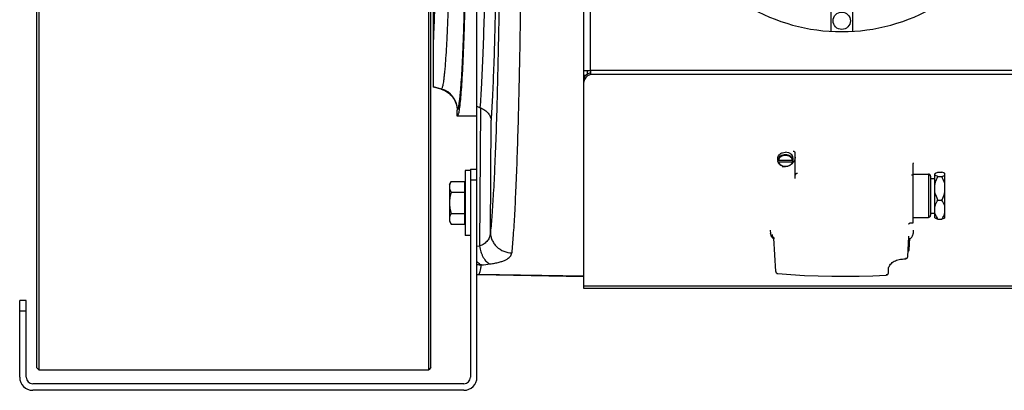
# Model space of a CAD drawing. Extents: x -3136 to 1181, y 8 to 2321.
# Tile 6 of 72: x -2163 to -1709, y 186 to 357. Entities that reach past the tile are written whole.
import ezdxf

# ---------------------------------------------------------------- set-up
doc = ezdxf.new("R2010")
doc.units = 0
doc.header["$LTSCALE"] = 65.395
doc.layers.get('0').update_dxf_attribs({"linetype": 'CONTINUOUS'})
doc.layers.add('3_ALL_AXES', color=7, linetype='CONTINUOUS')

msp = doc.modelspace()

# ---------------------------------------------------------------- linework, layer by layer
at = {"color": 7, "linetype": 'CONTINUOUS'}
for p, q in [((-2155.11, 678.63), (-2155.11, 196.63)), ((-2154.11, 679.63), (-2154.11, 195.63)), ((-1974.11, 195.63), (-1974.11, 679.63)), ((-1973.11, 196.63), (-1973.11, 678.63)), ((-1788.56, 361.06), (-1788.56, 351.78)), ((-1778.56, 361.06), (-1778.56, 351.78)), ((-1901.06, 333.72), (-1901.06, 331.98)), ((-1901.7, 331.39), (-1902.56, 331.39)), ((-1902.56, 328.28), (-1902.56, 329.25)), ((-1805.06, 283.94), (-1805.06, 295.68)), ((-1813.02, 292.5), (-1813.02, 293.01)), ((-1806.09, 292.25), (-1813.02, 292.25)), ((-1813.02, 291.73), (-1813.02, 292.25)), ((-1813.02, 291.73), (-1813.02, 291.72)), ((-1812.82, 292.37), (-1806.3, 292.37)), ((-1812.82, 291.61), (-1806.3, 291.61)), ((-1806.09, 292.5), (-1806.09, 293.01)), ((-1806.09, 291.73), (-1806.09, 292.25)), ((-1806.09, 291.72), (-1806.09, 291.73)), ((-1954.91, 288.13), (-1954.91, 192.13)), ((-1954.91, 288.13), (-1951.91, 288.13)), ((-1951.91, 192.13), (-1951.91, 288.13)), ((-1750.56, 263.43), (-1750.56, 290.75)), ((-1742.56, 284.93), (-1742.56, 266.93)), ((-1816.55, 260.01), (-1816.46, 258.44)), ((-1751.71, 263.43), (-1750.56, 263.43)), ((-1750.56, 260.01), (-1750.65, 258.44)), ((-1814.91, 256.31), (-1814.91, 256.3)), ((-1814.03, 240.9), (-1814.91, 256.3)), ((-1814.91, 256.3), (-1814.91, 256.3)), ((-1753.08, 247.78), (-1752.58, 257.04)), ((-1752.51, 250.93), (-1752.21, 256.3)), ((-1752.21, 256.3), (-1752.21, 256.3)), ((-1762.06, 240.32), (-1762.06, 241.81)), ((-1762.06, 241.81), (-1762.06, 241.81)), ((-2162.91, 192.13), (-2162.91, 227.64)), ((-2159.91, 227.64), (-2162.91, 227.64)), ((-2159.91, 192.13), (-2159.91, 227.64)), ((-2155.11, 196.63), (-2154.11, 195.63)), ((-2154.11, 195.63), (-1974.11, 195.63)), ((-1973.11, 196.63), (-1974.11, 195.63)), ((-1957.91, 189.13), (-2156.91, 189.13)), ((-1957.91, 186.13), (-2156.91, 186.13))]:
    msp.add_line(p, q, dxfattribs=at)
at = {"color": 6, "linetype": 'CONTINUOUS'}
for p, q in [((-1951.91, 288.13), (-1951.91, 587.13)), ((-1971.91, 325.98), (-1971.91, 549.28)), ((-1968.46, 325.06), (-1971.91, 325.98)), ((-1961.06, 312.64), (-1961.06, 315.4)), ((-1951.91, 312.63), (-1961.06, 312.63)), ((-1957.41, 287.63), (-1957.41, 257.63)), ((-1954.91, 287.63), (-1957.41, 287.63)), ((-1964.61, 281.13), (-1963.85, 282.44)), ((-1963.85, 282.44), (-1957.61, 282.44)), ((-1964.61, 281.13), (-1964.61, 264.13)), ((-1963.85, 277.54), (-1957.61, 277.54)), ((-1964.61, 264.13), (-1963.85, 262.81)), ((-1963.85, 267.72), (-1957.61, 267.72)), ((-1963.85, 262.81), (-1957.61, 262.81)), ((-1954.91, 257.63), (-1957.41, 257.63)), ((-1902.56, 238.52), (-1951.24, 239.37))]:
    msp.add_line(p, q, dxfattribs=at)
at = {"color": 3, "linetype": 'CONTINUOUS'}
for p, q in [((-1902.56, 329.25), (-1902.56, 546.01)), ((-1902.56, 333.72), (-1899.56, 333.72)), ((-1899.56, 333.72), (-1899.56, 331.79)), ((-1902.56, 233.04), (-1902.56, 328.28)), ((-1667.56, 233.04), (-1902.56, 233.04))]:
    msp.add_line(p, q, dxfattribs=at)
at = {"color": 9, "linetype": 'CONTINUOUS'}
for p, q in [((-1899.56, 333.72), (-1899.56, 541.54)), ((-1667.56, 333.72), (-1899.56, 333.72)), ((-1667.56, 331.79), (-1899.56, 331.79)), ((-1968.33, 325.16), (-1971.91, 326.12)), ((-1968.33, 325.16), (-1968.46, 325.06)), ((-1961.06, 315.4), (-1960.92, 315.5)), ((-1950.34, 316.48), (-1950.74, 252.68)), ((-1945.7, 259.02), (-1945.37, 310.84)), ((-1951.91, 283.13), (-1954.91, 283.13)), ((-1751.41, 285.5), (-1750.56, 285.5)), ((-1743.56, 285.93), (-1743.56, 265.93)), ((-1816.47, 258.45), (-1816.47, 258.58)), ((-1814.91, 256.32), (-1814.91, 256.3)), ((-1752.58, 256.96), (-1752.58, 256.99)), ((-1752.21, 256.3), (-1752.21, 256.32)), ((-1750.65, 258.58), (-1750.65, 258.45)), ((-1950.74, 252.68), (-1951.91, 252.54)), ((-1752.51, 250.96), (-1752.51, 250.93)), ((-1753.08, 247.78), (-1753.08, 247.81)), ((-1814.03, 240.94), (-1814.03, 240.9)), ((-1902.56, 238.76), (-1951.12, 239.61)), ((-1951.12, 239.61), (-1951.12, 239.61)), ((-1951.12, 239.61), (-1951.12, 239.61)), ((-1667.56, 234.12), (-1902.56, 234.12)), ((-2159.91, 222.64), (-2162.91, 222.64))]:
    msp.add_line(p, q, dxfattribs=at)
at = {"color": 2, "linetype": 'CONTINUOUS'}
for p, q in [((-1957.61, 282.44), (-1957.61, 262.81)), ((-1951.12, 239.61), (-1951.24, 239.37)), ((-1951.24, 239.37), (-1951, 239.61))]:
    msp.add_line(p, q, dxfattribs=at)
at = {"color": 7, "linetype": 'CONTINUOUS'}
for points in [[(-1752.63, 262.77), (-1752.63, 262.77), (-1752.63, 262.76), (-1752.63, 262.77), (-1752.63, 262.78), (-1752.62, 262.81), (-1752.6, 262.85), (-1752.58, 262.91), (-1752.53, 262.98), (-1752.47, 263.06), (-1752.4, 263.15), (-1752.3, 263.23), (-1752.19, 263.3), (-1752.06, 263.36), (-1751.91, 263.41), (-1751.74, 263.43), (-1751.71, 263.43)], [(-1816.47, 258.45), (-1816.44, 258.17), (-1816.35, 257.81), (-1816.22, 257.45), (-1816.04, 257.11), (-1815.82, 256.78), (-1815.55, 256.48), (-1815.23, 256.21)], [(-1815.23, 256.21), (-1814.89, 255.97), (-1814.89, 255.97)], [(-1814.89, 256.29), (-1814.9, 256.3), (-1814.91, 256.31), (-1814.91, 256.31)], [(-1752.58, 257.04), (-1752.57, 257.13), (-1752.57, 257.17), (-1752.57, 257.2), (-1752.57, 257.23), (-1752.56, 257.25), (-1752.56, 257.27), (-1752.56, 257.28), (-1752.56, 257.29), (-1752.56, 257.29)], [(-1752.23, 255.97), (-1751.89, 256.2), (-1751.57, 256.48), (-1751.3, 256.78), (-1751.07, 257.1), (-1750.89, 257.45), (-1750.76, 257.8), (-1750.68, 258.17), (-1750.65, 258.45)], [(-1752.21, 256.3), (-1752.21, 256.31), (-1752.21, 256.31)], [(-1762.06, 241.81), (-1762.04, 242.16), (-1761.95, 242.61), (-1761.81, 243.06), (-1761.61, 243.49), (-1761.35, 243.9), (-1761.04, 244.3), (-1760.68, 244.68), (-1760.27, 245.04), (-1759.82, 245.37), (-1759.33, 245.67), (-1758.8, 245.94), (-1758.24, 246.17), (-1757.66, 246.36), (-1757.06, 246.51), (-1756.45, 246.62), (-1755.98, 246.67)], [(-1813.12, 239.96), (-1807.01, 239.5), (-1800.71, 239.14), (-1794.41, 238.9), (-1788.1, 238.76), (-1781.78, 238.73), (-1775.46, 238.82), (-1769.15, 239.02), (-1763, 239.32)]]:
    msp.add_lwpolyline(points, dxfattribs=at)
for centre, radius, start, end in [((-1783.56, 437.63), 86, 209.2972, 330.7028), ((-1810.98, 292.63), 2.07, 169.3219, 179.9694), ((-1811, 292.63), 2.06, 180.0056, 185.3434), ((-1810.98, 292.63), 2.08, 185.3475, 190.6745), ((-1810.88, 292.12), 2.18, 190.6873, 195.008), ((-1808.24, 292.12), 2.18, 344.9914, 349.3127), ((-1808.13, 292.63), 2.07, 0.0306, 10.6781), ((-1808.14, 292.63), 2.08, 349.3255, 354.6525), ((-1808.12, 292.63), 2.06, 354.6566, 359.9944), ((-1743.56, 284.93), 1, 0, 90), ((-1743.56, 266.93), 1, 270, 360), ((-1753.51, 250.98), 1, 304.1141, 356.757), ((-1783.27, 582.2), 336.64, 274.6512, 274.9899), ((-1754.08, 247.84), 1, 274.9897, 356.8859), ((-1813.03, 240.96), 1, 183.2485, 265.2456), ((-1763.06, 240.32), 1, 273.2894, 359.9986), ((-2156.91, 192.13), 6, 180, 270), ((-2156.91, 192.13), 3, 180, 270), ((-1957.91, 192.13), 6, 270, 360), ((-1957.91, 192.13), 3, 270, 360)]:
    msp.add_arc(centre, radius, start, end, dxfattribs=at)
at = {"color": 9, "linetype": 'CONTINUOUS'}
for centre, radius, start, end in [((-1970.93, 315.49), 10.01, 0.0567, 74.9314), ((-1813.51, 258.04), 2.39, 232.5636, 234.4246), ((-1949.58, 254.21), 10.26, 256.9062, 268.5926), ((-2003.51, 689.95), 449.21, 276.8629, 277.3663)]:
    msp.add_arc(centre, radius, start, end, dxfattribs=at)
at = {"color": 6, "linetype": 'CONTINUOUS'}
msp.add_arc((-1952.86, 310.4), 6.59, 67.5369, 69.0597, dxfattribs=at)
at = {"color": 2, "linetype": 'CONTINUOUS'}
for centre, radius, start, end in [((-1950.81, 249.61), 10, 263.6984, 268.9293), ((-1950.93, 249.61), 10, 264.4232, 265.1802), ((-1950.93, 249.61), 10.01, 265.1806, 268.9652)]:
    msp.add_arc(centre, radius, start, end, dxfattribs=at)
at = {"color": 9, "linetype": 'CONTINUOUS'}
for points, knots in [([(-1968.33, 550.1), (-1968.29, 550.08), (-1968.21, 549.99), (-1968.06, 549.73), (-1967.88, 549.23), (-1967.68, 548.44), (-1967.49, 547.39), (-1967.29, 546.09), (-1967.1, 544.54), (-1966.91, 542.73), (-1966.64, 539.84), (-1966.33, 535.64), (-1965.98, 529.93), (-1965.66, 523.35), (-1965.36, 515.97), (-1965.09, 507.86), (-1964.85, 499.1), (-1964.65, 489.76), (-1964.41, 476.41), (-1964.22, 458.98), (-1964.14, 437.63), (-1964.22, 416.28), (-1964.41, 398.85), (-1964.65, 385.5), (-1964.85, 376.16), (-1965.09, 367.4), (-1965.36, 359.29), (-1965.66, 351.91), (-1965.98, 345.33), (-1966.33, 339.61), (-1966.64, 335.41), (-1966.91, 332.53), (-1967.1, 330.72), (-1967.29, 329.17), (-1967.49, 327.87), (-1967.68, 326.82), (-1967.88, 326.03), (-1968.06, 325.53), (-1968.21, 325.27), (-1968.29, 325.18), (-1968.33, 325.16)], [0, 0, 0, 0, 0.000637, 0.001501, 0.00401, 0.007616, 0.01234, 0.018183, 0.025137, 0.033186, 0.042317, 0.063745, 0.089223, 0.118525, 0.151377, 0.18748, 0.226496, 0.268065, 0.311797, 0.404111, 0.5, 0.595889, 0.688203, 0.731935, 0.773504, 0.81252, 0.848623, 0.881475, 0.910777, 0.936255, 0.957683, 0.966814, 0.974863, 0.981817, 0.98766, 0.992384, 0.99599, 0.998499, 0.999363, 1, 1, 1, 1]), ([(-1971.91, 347.36), (-1971.78, 350.12), (-1971.54, 356.03), (-1971.12, 369.2), (-1970.71, 387.82), (-1970.42, 412.01), (-1970.32, 437.63), (-1970.42, 463.25), (-1970.71, 487.44), (-1971.12, 506.06), (-1971.54, 519.23), (-1971.78, 525.14), (-1971.91, 527.9)], [0, 0, 0, 0, 0.04591, 0.098201, 0.218919, 0.355403, 0.5, 0.644598, 0.781081, 0.901799, 0.95409, 1, 1, 1, 1]), ([(-1960.92, 315.5), (-1960.88, 315.53), (-1960.81, 315.62), (-1960.66, 315.88), (-1960.5, 316.38), (-1960.31, 317.16), (-1960.13, 318.19), (-1959.94, 319.48), (-1959.75, 321.01), (-1959.57, 322.78), (-1959.32, 325.62), (-1959.02, 329.75), (-1958.68, 335.38), (-1958.37, 341.86), (-1958.08, 349.14), (-1957.81, 357.17), (-1957.57, 365.87), (-1957.36, 375.17), (-1957.11, 388.55), (-1956.88, 406.15), (-1956.8, 420.48), (-1956.78, 427.81)], [0, 0, 0, 0, 0.001263, 0.002983, 0.007964, 0.015102, 0.02443, 0.03595, 0.049647, 0.065499, 0.083477, 0.125668, 0.17588, 0.233704, 0.298662, 0.370215, 0.447768, 0.530673, 0.618239, 0.804389, 1, 1, 1, 1]), ([(-1948.29, 374.34), (-1948.4, 368.4), (-1948.66, 357.19), (-1949.17, 341.5), (-1949.75, 328.17), (-1950.23, 320.12), (-1950.51, 316.55)], [0, 0, 0, 0, 0.30801, 0.581616, 0.814154, 1, 1, 1, 1]), ([(-1941.59, 374.49), (-1941.75, 361.75), (-1942.06, 343.24), (-1942.65, 319.48), (-1943.14, 303.78), (-1943.69, 289.79), (-1944.29, 277.69), (-1944.93, 267.65), (-1945.43, 261.65), (-1945.7, 259.02)], [0, 0, 0, 0, 0.330887, 0.480528, 0.617038, 0.738676, 0.843897, 0.931369, 1, 1, 1, 1]), ([(-1943.37, 366.58), (-1943.48, 360.96), (-1943.72, 350.3), (-1944.18, 335.3), (-1944.71, 322.33), (-1945.14, 314.41), (-1945.37, 310.84)], [0, 0, 0, 0, 0.302416, 0.573359, 0.807435, 1, 1, 1, 1]), ([(-1931.85, 365), (-1932.02, 352.26), (-1932.33, 333.76), (-1932.92, 310.03), (-1933.4, 294.36), (-1933.94, 280.4), (-1934.52, 268.31), (-1935.14, 258.23), (-1935.62, 252.2), (-1935.88, 249.54)], [0, 0, 0, 0, 0.330936, 0.480261, 0.616419, 0.737801, 0.842978, 0.930715, 1, 1, 1, 1]), ([(-1805.06, 295.68), (-1805.06, 295.77), (-1805.12, 295.97), (-1805.35, 296.19), (-1805.68, 296.34), (-1805.93, 296.37), (-1806.06, 296.37)], [0, 0, 0, 0, 0.20746, 0.441923, 0.710139, 1, 1, 1, 1]), ([(-1809.56, 294.8), (-1809.97, 294.8), (-1810.78, 294.69), (-1811.85, 294.21), (-1812.67, 293.47), (-1812.96, 292.82), (-1813.02, 292.5)], [0, 0, 0, 0, 0.276257, 0.538896, 0.779612, 1, 1, 1, 1]), ([(-1806.3, 292.37), (-1806.36, 292.67), (-1806.64, 293.28), (-1807.4, 293.97), (-1808.42, 294.42), (-1809.56, 294.57), (-1810.7, 294.42), (-1811.71, 293.97), (-1812.48, 293.28), (-1812.76, 292.67), (-1812.82, 292.37)], [0, 0, 0, 0, 0.110255, 0.230684, 0.361996, 0.5, 0.638004, 0.769316, 0.889745, 1, 1, 1, 1]), ([(-1812.82, 291.61), (-1812.76, 291.3), (-1812.48, 290.7), (-1811.71, 290.01), (-1810.7, 289.56), (-1809.56, 289.41), (-1808.42, 289.56), (-1807.4, 290.01), (-1806.64, 290.7), (-1806.36, 291.3), (-1806.3, 291.61)], [0, 0, 0, 0, 0.110255, 0.230684, 0.361996, 0.5, 0.638004, 0.769316, 0.889745, 1, 1, 1, 1]), ([(-1806.09, 292.5), (-1806.15, 292.82), (-1806.45, 293.47), (-1807.26, 294.21), (-1808.34, 294.69), (-1809.15, 294.8), (-1809.56, 294.8)], [0, 0, 0, 0, 0.220388, 0.461105, 0.723744, 1, 1, 1, 1]), ([(-1805.06, 293.78), (-1805.06, 293.51), (-1805.12, 292.96), (-1805.51, 291.88), (-1806.07, 291.18), (-1806.51, 290.79)], [0, 0, 0, 0, 0.23919, 0.483493, 1, 1, 1, 1]), ([(-1750.65, 291.07), (-1750.65, 291.04), (-1750.64, 290.93), (-1750.6, 290.82), (-1750.56, 290.75)], [0, 0, 0, 0, 0.245455, 1, 1, 1, 1]), ([(-1809.21, 289.41), (-1809.36, 289.37), (-1809.97, 289.24), (-1810.59, 289.18), (-1811.06, 289.18)], [0, 0, 0, 0, 0.24804, 1, 1, 1, 1]), ([(-1804.06, 286.17), (-1804.19, 286.17), (-1804.44, 286.14), (-1804.77, 285.98), (-1805, 285.74), (-1805.06, 285.53), (-1805.06, 285.43)], [0, 0, 0, 0, 0.28288, 0.54768, 0.784719, 1, 1, 1, 1]), ([(-1945.7, 259.02), (-1945.73, 258.34), (-1945.97, 256.97), (-1946.97, 255.11), (-1948.61, 253.61), (-1949.99, 252.95), (-1950.74, 252.68)], [0, 0, 0, 0, 0.239096, 0.474598, 0.72333, 1, 1, 1, 1]), ([(-1945.7, 259.02), (-1945.69, 258.45), (-1945.57, 257.28), (-1945.03, 255.54), (-1944.11, 253.86), (-1942.42, 251.86), (-1939.65, 250.09), (-1937.11, 249.58), (-1935.88, 249.54)], [0, 0, 0, 0, 0.113787, 0.234826, 0.361814, 0.492766, 0.754671, 1, 1, 1, 1]), ([(-1815.69, 257.97), (-1815.69, 257.89), (-1815.68, 257.57), (-1815.63, 257.24), (-1815.57, 257.01)], [0, 0, 0, 0, 0.255421, 1, 1, 1, 1]), ([(-1815.57, 257.01), (-1815.4, 256.96), (-1815.15, 256.83), (-1814.95, 256.56), (-1814.91, 256.4), (-1814.91, 256.32)], [0, 0, 0, 0, 0.536447, 0.775796, 1, 1, 1, 1]), ([(-1815.57, 257.01), (-1815.53, 256.84), (-1815.37, 256.51), (-1815.11, 256.26), (-1814.96, 256.14)], [0, 0, 0, 0, 0.469803, 1, 1, 1, 1]), ([(-1950.74, 252.68), (-1950.59, 251.77), (-1950.26, 250.4), (-1949.6, 248.67), (-1949, 247.46), (-1948.31, 246.4), (-1947.37, 245.3), (-1946.52, 244.67), (-1945.92, 244.44)], [0, 0, 0, 0, 0.281815, 0.42376, 0.560892, 0.689334, 0.806223, 1, 1, 1, 1]), ([(-1949.83, 243.96), (-1950.02, 244.02), (-1950.81, 244.39), (-1951.47, 245), (-1951.91, 245.51)], [0, 0, 0, 0, 0.225151, 1, 1, 1, 1]), ([(-1945.92, 244.44), (-1945.16, 244.54), (-1943.74, 244.76), (-1941.74, 245.2), (-1940.03, 245.72), (-1938.6, 246.33), (-1937.47, 247.01), (-1936.63, 247.78), (-1936.07, 248.62), (-1935.91, 249.24), (-1935.88, 249.54)], [0, 0, 0, 0, 0.191038, 0.3619, 0.511588, 0.640365, 0.749785, 0.84282, 0.924132, 1, 1, 1, 1]), ([(-1753.95, 247.2), (-1753.95, 247.15), (-1753.95, 247.06), (-1753.96, 246.95), (-1753.97, 246.88), (-1753.98, 246.84), (-1753.99, 246.84)], [0, 0, 0, 0, 0.407148, 0.715686, 0.91232, 1, 1, 1, 1]), ([(-1951, 239.61), (-1950.94, 239.67), (-1950.83, 239.83), (-1950.61, 240.29), (-1950.37, 241.12), (-1950.09, 242.41), (-1949.92, 243.4), (-1949.83, 243.96)], [0, 0, 0, 0, 0.054815, 0.128266, 0.335426, 0.625728, 1, 1, 1, 1]), ([(-1762.96, 239.68), (-1762.97, 239.63), (-1762.97, 239.55), (-1762.97, 239.43), (-1762.98, 239.37), (-1762.99, 239.33), (-1763, 239.32)], [0, 0, 0, 0, 0.413461, 0.725155, 0.921558, 1, 1, 1, 1])]:
    msp.add_open_spline(points, degree=3, knots=knots, dxfattribs=at)
at = {"color": 6, "linetype": 'CONTINUOUS'}
for points, knots in [([(-1956.71, 427.81), (-1956.73, 420.17), (-1956.82, 405.25), (-1957.05, 386.92), (-1957.31, 373.01), (-1957.54, 363.37), (-1957.79, 354.37), (-1958.08, 346.09), (-1958.38, 338.61), (-1958.71, 331.99), (-1959.06, 326.29), (-1959.42, 321.55), (-1959.75, 318.23), (-1960.03, 316.09), (-1960.22, 314.88), (-1960.4, 314.04), (-1960.54, 313.5), (-1960.64, 313.19), (-1960.74, 312.95), (-1960.85, 312.75), (-1960.98, 312.64), (-1961.06, 312.64)], [0, 0, 0, 0, 0.19867, 0.3875, 0.476161, 0.559949, 0.638137, 0.710048, 0.77506, 0.832612, 0.88221, 0.923432, 0.955936, 0.968837, 0.979476, 0.987844, 0.99118, 0.993957, 0.996187, 0.997891, 1, 1, 1, 1]), ([(-1968.46, 325.06), (-1967.42, 324.78), (-1965.4, 323.86), (-1962.98, 321.6), (-1961.42, 318.67), (-1961.06, 316.49), (-1961.06, 315.4)], [0, 0, 0, 0, 0.25, 0.5, 0.750001, 1, 1, 1, 1]), ([(-1950.34, 316.48), (-1949.62, 316.19), (-1948.31, 315.49), (-1946.72, 314.11), (-1945.69, 312.54), (-1945.4, 311.39), (-1945.37, 310.84)], [0, 0, 0, 0, 0.29708, 0.559406, 0.790263, 1, 1, 1, 1]), ([(-1963.85, 282.44), (-1964.07, 282.06), (-1964.45, 281.28), (-1964.61, 280.41), (-1964.61, 279.99)], [0, 0, 0, 0, 0.514934, 1, 1, 1, 1]), ([(-1964.61, 279.99), (-1964.61, 279.57), (-1964.45, 278.71), (-1964.07, 277.92), (-1963.85, 277.54)], [0, 0, 0, 0, 0.485066, 1, 1, 1, 1]), ([(-1963.85, 277.54), (-1964.08, 276.74), (-1964.46, 275.12), (-1964.61, 273.46), (-1964.61, 272.63)], [0, 0, 0, 0, 0.500107, 1, 1, 1, 1]), ([(-1964.61, 272.63), (-1964.61, 271.8), (-1964.46, 270.14), (-1964.08, 268.52), (-1963.85, 267.72)], [0, 0, 0, 0, 0.499893, 1, 1, 1, 1]), ([(-1963.85, 267.72), (-1964.07, 267.34), (-1964.45, 266.55), (-1964.61, 265.69), (-1964.61, 265.27)], [0, 0, 0, 0, 0.514934, 1, 1, 1, 1]), ([(-1964.61, 265.27), (-1964.61, 265.17), (-1964.59, 264.76), (-1964.5, 264.35), (-1964.41, 264.05)], [0, 0, 0, 0, 0.247416, 1, 1, 1, 1]), ([(-1964.41, 264.05), (-1964.38, 263.95), (-1964.22, 263.52), (-1964.02, 263.11), (-1963.85, 262.81)], [0, 0, 0, 0, 0.243705, 1, 1, 1, 1])]:
    msp.add_open_spline(points, degree=3, knots=knots, dxfattribs=at)
at = {"color": 7, "linetype": 'CONTINUOUS'}
for points, knots in [([(-1902.56, 329.25), (-1902.56, 329.62), (-1902.41, 330.39), (-1901.77, 331.41), (-1900.79, 332.24), (-1899.99, 332.61), (-1899.56, 332.76)], [0, 0, 0, 0, 0.22687, 0.465743, 0.723454, 1, 1, 1, 1]), ([(-1812.82, 292.37), (-1812.87, 292.37), (-1812.96, 292.39), (-1813.02, 292.46), (-1813.02, 292.5)], [0, 0, 0, 0, 0.575072, 1, 1, 1, 1]), ([(-1813.02, 291.72), (-1813.01, 291.68), (-1812.95, 291.62), (-1812.86, 291.61), (-1812.82, 291.61)], [0, 0, 0, 0, 0.433214, 1, 1, 1, 1]), ([(-1806.13, 291.56), (-1806.22, 291.24), (-1806.54, 290.63), (-1807.35, 289.93), (-1808.39, 289.49), (-1809.56, 289.34), (-1810.72, 289.49), (-1811.76, 289.93), (-1812.58, 290.63), (-1812.9, 291.24), (-1812.98, 291.56)], [0, 0, 0, 0, 0.112692, 0.233887, 0.364138, 0.500007, 0.635874, 0.766121, 0.88731, 1, 1, 1, 1]), ([(-1806.09, 292.5), (-1806.09, 292.46), (-1806.16, 292.39), (-1806.25, 292.37), (-1806.3, 292.37)], [0, 0, 0, 0, 0.424928, 1, 1, 1, 1]), ([(-1806.3, 291.61), (-1806.25, 291.61), (-1806.17, 291.62), (-1806.1, 291.68), (-1806.09, 291.72)], [0, 0, 0, 0, 0.566786, 1, 1, 1, 1])]:
    msp.add_open_spline(points, degree=3, knots=knots, dxfattribs=at)
at = {"color": 3, "linetype": 'CONTINUOUS'}
for points, knots in [([(-1899.56, 331.79), (-1899.9, 331.68), (-1900.55, 331.39), (-1901.39, 330.79), (-1902.04, 330.06), (-1902.32, 329.49), (-1902.41, 329.2)], [0, 0, 0, 0, 0.271463, 0.5289, 0.771086, 1, 1, 1, 1]), ([(-1902.41, 329.2), (-1902.44, 329.12), (-1902.52, 328.83), (-1902.56, 328.51), (-1902.56, 328.28)], [0, 0, 0, 0, 0.252542, 1, 1, 1, 1])]:
    msp.add_open_spline(points, degree=3, knots=knots, dxfattribs=at)
at = {"color": 6, "linetype": 'CONTINUOUS'}
msp.add_open_spline([(-1950.51, 316.55), (-1950.97, 316.73), (-1951.44, 316.91), (-1951.91, 317.09)], degree=3, dxfattribs=at)
at = {"layer": '3_ALL_AXES', "color": 7, "linetype": 'CONTINUOUS'}
for p, q in [((-1813.06, 292.63), (-1813.06, 293.27)), ((-1806.06, 292.63), (-1806.06, 293.27)), ((-1739.16, 286.78), (-1737.36, 286.78)), ((-1750.56, 285.93), (-1743.56, 285.93)), ((-1742.56, 283.93), (-1740.56, 283.93)), ((-1740.56, 286.07), (-1740.55, 286.08)), ((-1740.56, 286.07), (-1740.55, 286.08)), ((-1740.56, 265.78), (-1740.56, 286.07)), ((-1739.16, 284.77), (-1737.36, 284.77)), ((-1735.96, 286.08), (-1735.96, 286.07)), ((-1735.96, 286.07), (-1735.96, 286.08)), ((-1735.96, 265.78), (-1735.96, 286.07)), ((-1739.16, 273.92), (-1737.36, 273.92)), ((-1750.56, 265.93), (-1743.56, 265.93)), ((-1742.56, 267.93), (-1740.56, 267.93)), ((-1740.56, 265.78), (-1740.55, 265.77)), ((-1739.16, 265.08), (-1737.36, 265.08)), ((-1735.96, 265.77), (-1735.96, 265.78))]:
    msp.add_line(p, q, dxfattribs=at)
msp.add_circle((-1783.56, 356.63), 4, dxfattribs=at)
for points, knots in [([(-1813.06, 293.27), (-1813.06, 293.45), (-1813.01, 293.81), (-1812.73, 294.5), (-1812.04, 295.26), (-1810.89, 295.82), (-1810.01, 295.96), (-1809.56, 295.96)], [0, 0, 0, 0, 0.108666, 0.220141, 0.457987, 0.720787, 1, 1, 1, 1]), ([(-1806.06, 293.27), (-1806.06, 293.45), (-1806.1, 293.81), (-1806.38, 294.5), (-1807.07, 295.26), (-1808.22, 295.82), (-1809.11, 295.96), (-1809.56, 295.96)], [0, 0, 0, 0, 0.108666, 0.220141, 0.457987, 0.720787, 1, 1, 1, 1]), ([(-1740.55, 286.08), (-1740.48, 286.15), (-1740.3, 286.28), (-1739.84, 286.53), (-1739.44, 286.68), (-1739.16, 286.78)], [0, 0, 0, 0, 0.187221, 0.419946, 1, 1, 1, 1]), ([(-1735.96, 286.08), (-1736.03, 286.15), (-1736.21, 286.28), (-1736.67, 286.53), (-1737.07, 286.68), (-1737.36, 286.78)], [0, 0, 0, 0, 0.187221, 0.419946, 1, 1, 1, 1]), ([(-1739.16, 284.77), (-1739.45, 284.87), (-1739.85, 285.03), (-1740.31, 285.27), (-1740.49, 285.41), (-1740.56, 285.48)], [0, 0, 0, 0, 0.581346, 0.813777, 1, 1, 1, 1]), ([(-1740.56, 280.97), (-1740.5, 281.3), (-1740.19, 282.62), (-1739.64, 283.87), (-1739.16, 284.77)], [0, 0, 0, 0, 0.249219, 1, 1, 1, 1]), ([(-1737.36, 284.77), (-1737.07, 284.87), (-1736.67, 285.03), (-1736.2, 285.27), (-1736.03, 285.41), (-1735.96, 285.48)], [0, 0, 0, 0, 0.581346, 0.813777, 1, 1, 1, 1]), ([(-1735.96, 280.97), (-1736.02, 281.3), (-1736.33, 282.62), (-1736.88, 283.87), (-1737.36, 284.77)], [0, 0, 0, 0, 0.249219, 1, 1, 1, 1]), ([(-1739.16, 273.92), (-1739.32, 274.22), (-1739.92, 275.44), (-1740.38, 276.73), (-1740.56, 277.73)], [0, 0, 0, 0, 0.251532, 1, 1, 1, 1]), ([(-1737.36, 273.92), (-1737.2, 274.22), (-1736.59, 275.44), (-1736.14, 276.73), (-1735.96, 277.73)], [0, 0, 0, 0, 0.251532, 1, 1, 1, 1]), ([(-1740.56, 270.82), (-1740.5, 271.09), (-1740.18, 272.19), (-1739.63, 273.2), (-1739.16, 273.92)], [0, 0, 0, 0, 0.244957, 1, 1, 1, 1]), ([(-1735.96, 270.82), (-1736.02, 271.09), (-1736.34, 272.19), (-1736.89, 273.2), (-1737.36, 273.92)], [0, 0, 0, 0, 0.244957, 1, 1, 1, 1]), ([(-1739.16, 265.08), (-1739.32, 265.32), (-1739.91, 266.29), (-1740.37, 267.36), (-1740.56, 268.18)], [0, 0, 0, 0, 0.256055, 1, 1, 1, 1]), ([(-1737.36, 265.08), (-1737.2, 265.32), (-1736.6, 266.29), (-1736.14, 267.36), (-1735.96, 268.18)], [0, 0, 0, 0, 0.256055, 1, 1, 1, 1]), ([(-1740.55, 265.77), (-1740.48, 265.7), (-1740.3, 265.57), (-1739.84, 265.33), (-1739.44, 265.18), (-1739.16, 265.08)], [0, 0, 0, 0, 0.187221, 0.419946, 1, 1, 1, 1]), ([(-1735.96, 265.77), (-1736.03, 265.7), (-1736.21, 265.57), (-1736.67, 265.33), (-1737.07, 265.18), (-1737.36, 265.08)], [0, 0, 0, 0, 0.187221, 0.419946, 1, 1, 1, 1])]:
    msp.add_open_spline(points, degree=3, knots=knots, dxfattribs=at)

doc.saveas('drawing.dxf')
